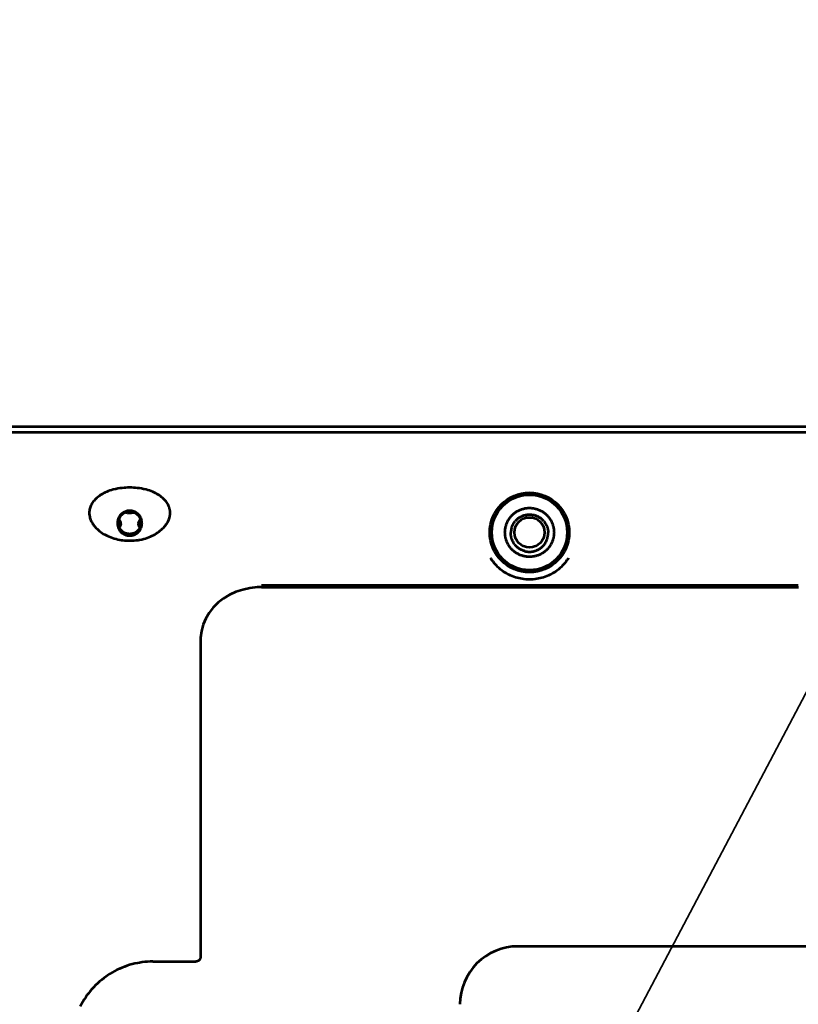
# Model space of a CAD drawing. Header units: millimetres. Extents: x 0 to 820, y 0 to 1200.
# Tile 39 of 81: x 246 to 313, y 713 to 798. Entities that reach past the tile are written whole.
import ezdxf

# ---------------------------------------------------------------- set-up
doc = ezdxf.new("R2010")
doc.units = ezdxf.units.MM
doc.header["$MEASUREMENT"] = 0
doc.layers.add('Layer 1', color=7, linetype='Continuous', lineweight=0)

# ---------------------------------------------------------------- blocks, each defined once
blk = doc.blocks.new('Block_3')
at = {"layer": 'Layer 1', "color": 18, "lineweight": 53, "true_color": 0x010101}
for p, q in [((596.49, 762.66), (70.99, 762.66)), ((312.938, 749.457), (266.61, 749.457)), ((266.622, 749.317), (312.947, 749.317)), ((261.351, 744.634), (261.35, 717.43)), ((261.35, 743.66), (261.35, 740.673)), ((261.35, 740.673), (261.35, 722.437)), ((257.24, 717.031), (260.95, 717.031))]:
    blk.add_line(p, q, dxfattribs=at)
for points in [[(258.66, 756.192), (258.63, 756.277), (258.593, 756.361), (258.551, 756.445), (258.503, 756.529), (258.449, 756.612), (258.388, 756.695), (258.321, 756.777), (258.248, 756.859), (258.167, 756.939), (258.081, 757.018), (257.987, 757.096), (257.887, 757.172), (257.781, 757.245), (257.669, 757.316), (257.551, 757.383), (257.475, 757.424), (257.35, 757.486), (257.222, 757.542), (257.089, 757.595), (256.951, 757.644), (256.806, 757.689), (256.655, 757.731), (256.495, 757.77), (256.439, 757.782), (256.264, 757.816), (256.087, 757.845), (255.909, 757.869), (255.729, 757.887), (255.601, 757.896), (255.42, 757.905), (255.239, 757.907), (255.058, 757.905), (254.877, 757.896), (254.749, 757.887), (254.57, 757.869), (254.391, 757.845), (254.215, 757.816), (254.04, 757.782), (253.985, 757.77), (253.825, 757.731), (253.673, 757.689), (253.529, 757.644), (253.39, 757.595), (253.257, 757.542), (253.129, 757.485), (253.005, 757.424), (252.928, 757.383), (252.81, 757.316), (252.698, 757.245), (252.592, 757.171), (252.492, 757.095), (252.398, 757.018), (252.312, 756.939), (252.232, 756.858), (252.158, 756.777), (252.091, 756.695), (252.03, 756.612), (251.976, 756.529), (251.928, 756.445), (251.886, 756.361), (251.85, 756.277), (251.819, 756.192)], [(251.819, 756.192), (251.794, 756.105), (251.774, 756.014), (251.76, 755.921), (251.752, 755.826), (251.749, 755.729), (251.753, 755.63), (251.762, 755.532), (251.766, 755.498), (251.784, 755.4), (251.807, 755.305), (251.835, 755.211), (251.87, 755.118), (251.911, 755.024), (251.959, 754.93), (252.013, 754.837), (252.075, 754.743), (252.142, 754.65), (252.218, 754.556), (252.3, 754.464), (252.326, 754.437), (252.417, 754.346), (252.514, 754.258), (252.616, 754.172), (252.725, 754.09), (252.839, 754.01), (252.959, 753.934), (253.085, 753.861), (253.217, 753.791), (253.313, 753.745), (253.455, 753.681), (253.601, 753.622), (253.751, 753.568), (253.904, 753.52), (254.06, 753.477), (254.219, 753.439), (254.38, 753.406), (254.544, 753.38), (254.614, 753.37), (254.781, 753.351), (254.95, 753.339), (255.121, 753.332), (255.292, 753.331), (255.464, 753.336), (255.637, 753.347), (255.809, 753.364), (255.981, 753.387), (256.018, 753.393), (256.127, 753.411), (256.289, 753.444), (256.445, 753.481), (256.596, 753.523), (256.743, 753.57), (256.886, 753.622), (257.025, 753.679), (257.161, 753.74), (257.295, 753.808), (257.406, 753.868), (257.533, 753.945), (257.655, 754.025), (257.771, 754.108), (257.881, 754.194), (257.985, 754.282), (258.082, 754.372), (258.172, 754.464), (258.255, 754.556), (258.331, 754.649), (258.4, 754.743), (258.462, 754.837), (258.517, 754.931), (258.566, 755.026), (258.609, 755.12), (258.644, 755.215), (258.674, 755.31), (258.697, 755.405)], [(255.244, 755.915), (255.208, 755.914), (255.171, 755.912), (255.134, 755.909), (255.097, 755.904), (255.059, 755.898), (255.021, 755.89), (254.984, 755.881), (254.946, 755.87), (254.908, 755.858), (254.871, 755.845), (254.834, 755.83), (254.825, 755.827), (254.789, 755.81), (254.753, 755.792), (254.718, 755.774), (254.684, 755.754), (254.65, 755.732), (254.618, 755.71), (254.587, 755.687), (254.556, 755.663), (254.527, 755.638), (254.5, 755.612), (254.473, 755.586), (254.447, 755.558), (254.423, 755.531), (254.4, 755.501), (254.377, 755.471), (254.356, 755.44), (254.335, 755.408), (254.316, 755.375), (254.298, 755.34), (254.281, 755.305), (254.265, 755.27), (254.25, 755.234), (254.237, 755.197), (254.225, 755.16), (254.214, 755.122), (254.214, 755.121), (254.205, 755.083), (254.197, 755.045), (254.19, 755.007), (254.186, 754.969), (254.182, 754.93)], [(255.182, 755.836), (255.147, 755.833), (255.112, 755.829), (255.076, 755.823), (255.04, 755.816), (255.004, 755.808), (254.968, 755.798), (254.932, 755.787), (254.896, 755.774), (254.86, 755.76), (254.825, 755.744), (254.81, 755.737), (254.776, 755.72), (254.742, 755.701), (254.709, 755.681), (254.676, 755.66), (254.645, 755.638), (254.615, 755.615), (254.586, 755.592), (254.558, 755.567), (254.531, 755.542), (254.506, 755.516), (254.482, 755.489), (254.459, 755.462), (254.437, 755.434), (254.417, 755.405), (254.398, 755.376), (254.38, 755.345), (254.363, 755.313), (254.346, 755.28), (254.331, 755.246), (254.316, 755.211), (254.303, 755.175), (254.291, 755.137), (254.28, 755.099), (254.271, 755.06), (254.262, 755.02), (254.255, 754.979), (254.249, 754.937), (254.244, 754.895), (254.241, 754.852), (254.24, 754.838)], [(256.24, 754.837), (256.239, 754.847), (256.235, 754.891), (256.23, 754.934), (256.224, 754.977), (256.216, 755.018), (256.208, 755.059), (256.198, 755.099), (256.187, 755.138), (256.174, 755.175), (256.161, 755.212), (256.146, 755.248), (256.131, 755.282), (256.115, 755.315), (256.097, 755.347), (256.079, 755.378), (256.06, 755.408), (256.04, 755.436), (256.019, 755.464), (255.997, 755.49), (255.974, 755.516), (255.949, 755.542), (255.922, 755.566), (255.895, 755.59), (255.866, 755.614), (255.836, 755.636), (255.805, 755.658), (255.773, 755.678), (255.74, 755.698), (255.706, 755.717), (255.671, 755.734), (255.635, 755.75), (255.599, 755.765), (255.584, 755.771), (255.547, 755.784), (255.51, 755.796), (255.473, 755.805), (255.436, 755.814), (255.398, 755.822), (255.361, 755.828), (255.324, 755.832), (255.288, 755.835), (255.252, 755.836), (255.217, 755.837), (255.182, 755.835)], [(256.297, 754.93), (256.294, 754.968), (256.289, 755.007), (256.283, 755.045), (256.274, 755.083), (256.266, 755.119), (256.255, 755.156), (256.243, 755.194), (256.23, 755.231), (256.216, 755.267), (256.2, 755.302), (256.183, 755.337), (256.165, 755.371), (256.146, 755.405), (256.126, 755.437), (256.104, 755.468), (256.082, 755.498), (256.059, 755.528), (256.034, 755.556), (256.009, 755.583), (255.982, 755.61), (255.954, 755.636), (255.926, 755.661), (255.895, 755.685), (255.864, 755.708), (255.832, 755.73), (255.799, 755.752), (255.764, 755.772), (255.729, 755.791), (255.694, 755.809), (255.657, 755.825), (255.654, 755.826), (255.617, 755.842), (255.58, 755.855), (255.542, 755.868), (255.505, 755.879), (255.467, 755.888), (255.43, 755.896), (255.392, 755.903), (255.354, 755.908), (255.317, 755.911), (255.281, 755.914), (255.244, 755.915)], [(258.697, 755.405), (258.706, 755.449), (258.714, 755.494), (258.72, 755.54), (258.725, 755.586), (258.728, 755.633), (258.731, 755.68), (258.731, 755.727), (258.731, 755.739), (258.73, 755.786), (258.728, 755.833), (258.724, 755.88), (258.719, 755.926), (258.712, 755.972), (258.704, 756.017), (258.695, 756.062), (258.685, 756.106), (258.673, 756.149), (258.66, 756.192)], [(287.625, 754.042), (287.627, 754.113), (287.632, 754.185), (287.64, 754.257), (287.65, 754.33), (287.662, 754.402), (287.676, 754.475), (287.678, 754.48), (287.695, 754.553), (287.715, 754.624), (287.736, 754.695), (287.761, 754.765), (287.787, 754.834), (287.815, 754.901), (287.846, 754.968), (287.878, 755.033), (287.912, 755.096), (287.948, 755.158), (287.986, 755.218), (288.025, 755.276), (288.066, 755.332), (288.109, 755.387), (288.152, 755.439), (288.197, 755.489), (288.244, 755.538), (288.292, 755.584), (288.342, 755.629), (288.395, 755.673), (288.449, 755.716), (288.505, 755.756), (288.564, 755.796), (288.624, 755.833), (288.685, 755.869), (288.749, 755.904), (288.814, 755.936), (288.88, 755.966), (288.948, 755.995), (289.017, 756.021), (289.087, 756.045), (289.157, 756.067), (289.229, 756.087), (289.301, 756.104), (289.307, 756.105), (289.379, 756.12), (289.452, 756.132), (289.524, 756.142), (289.597, 756.149), (289.668, 756.154), (289.739, 756.157)], [(289.74, 756.157), (289.811, 756.154), (289.883, 756.149), (289.955, 756.142), (290.027, 756.132), (290.1, 756.12), (290.172, 756.105), (290.178, 756.104), (290.25, 756.086), (290.322, 756.067), (290.393, 756.045), (290.462, 756.021), (290.531, 755.995), (290.599, 755.966), (290.666, 755.936), (290.731, 755.903), (290.794, 755.869), (290.856, 755.834), (290.916, 755.796), (290.974, 755.756), (291.03, 755.715), (291.084, 755.673), (291.137, 755.629), (291.187, 755.584), (291.235, 755.538), (291.282, 755.489), (291.327, 755.439), (291.37, 755.387), (291.413, 755.333), (291.454, 755.276), (291.493, 755.218), (291.531, 755.158), (291.567, 755.096), (291.601, 755.033), (291.634, 754.968), (291.664, 754.902), (291.692, 754.834), (291.719, 754.765), (291.743, 754.695), (291.765, 754.624), (291.784, 754.553), (291.802, 754.481), (291.803, 754.475), (291.817, 754.402), (291.83, 754.33), (291.84, 754.257), (291.847, 754.185), (291.852, 754.113), (291.854, 754.042)], [(288.192, 754.426), (288.206, 754.471), (288.221, 754.515), (288.237, 754.56), (288.255, 754.604), (288.274, 754.648), (288.295, 754.691), (288.317, 754.734), (288.323, 754.744), (288.346, 754.786), (288.371, 754.828), (288.396, 754.868), (288.423, 754.907), (288.451, 754.945), (288.479, 754.983), (288.509, 755.019)], [(288.728, 755.232), (288.737, 755.24), (288.775, 755.269), (288.814, 755.297), (288.852, 755.324), (288.892, 755.349), (288.932, 755.373), (288.973, 755.395), (289.014, 755.417), (289.057, 755.438), (289.101, 755.457), (289.145, 755.475), (289.19, 755.492), (289.236, 755.508), (289.282, 755.522), (289.317, 755.532), (289.364, 755.544), (289.411, 755.555), (289.458, 755.564), (289.506, 755.572), (289.553, 755.579), (289.6, 755.583), (289.647, 755.587), (289.693, 755.589), (289.74, 755.59)], [(289.74, 755.59), (289.787, 755.589), (289.834, 755.587), (289.881, 755.583), (289.929, 755.578), (289.976, 755.572), (290.023, 755.564), (290.024, 755.564), (290.072, 755.555), (290.118, 755.545), (290.165, 755.533), (290.21, 755.52), (290.255, 755.505)], [(290.255, 755.505), (290.299, 755.489), (290.343, 755.472), (290.387, 755.454), (290.431, 755.434), (290.474, 755.413), (290.516, 755.39), (290.557, 755.367), (290.597, 755.342), (290.638, 755.316), (290.677, 755.289), (290.715, 755.261), (290.752, 755.232)], [(290.97, 755.019), (290.997, 754.986), (291.026, 754.949), (291.054, 754.911), (291.08, 754.872), (291.106, 754.833), (291.13, 754.793), (291.153, 754.752), (291.175, 754.71), (291.195, 754.668), (291.215, 754.624), (291.234, 754.58), (291.251, 754.535), (291.266, 754.49), (291.281, 754.444), (291.289, 754.415), (291.302, 754.369), (291.312, 754.322), (291.322, 754.275), (291.33, 754.228), (291.337, 754.181), (291.342, 754.135), (291.346, 754.088), (291.348, 754.042)], [(254.182, 754.93), (254.18, 754.894), (254.179, 754.853), (254.179, 754.812), (254.181, 754.771), (254.184, 754.731), (254.189, 754.69), (254.195, 754.65), (254.202, 754.611), (254.211, 754.572), (254.221, 754.533), (254.232, 754.495), (254.244, 754.459), (254.258, 754.422), (254.272, 754.387), (254.288, 754.353), (254.305, 754.319), (254.324, 754.287), (254.343, 754.255), (254.363, 754.224), (254.385, 754.193), (254.409, 754.162), (254.433, 754.133), (254.459, 754.105), (254.486, 754.077), (254.513, 754.049), (254.537, 754.028), (254.566, 754.003), (254.597, 753.98), (254.628, 753.957), (254.659, 753.936), (254.691, 753.915), (254.724, 753.897), (254.757, 753.879), (254.79, 753.864), (254.824, 753.849), (254.857, 753.836)], [(256.24, 754.903), (256.239, 754.862), (256.236, 754.821), (256.231, 754.781), (256.225, 754.739), (256.217, 754.698), (256.207, 754.656), (256.196, 754.615), (256.182, 754.574), (256.176, 754.559), (256.161, 754.519), (256.143, 754.479), (256.124, 754.44), (256.103, 754.402), (256.081, 754.366), (256.058, 754.33), (256.033, 754.296), (256.007, 754.263), (255.98, 754.232), (255.952, 754.202), (255.923, 754.173), (255.893, 754.146), (255.861, 754.12), (255.827, 754.094), (255.793, 754.071), (255.757, 754.048), (255.72, 754.027), (255.683, 754.008), (255.644, 753.99), (255.604, 753.973), (255.571, 753.961), (255.53, 753.947), (255.489, 753.936), (255.448, 753.926), (255.406, 753.918), (255.364, 753.912), (255.322, 753.907), (255.281, 753.905), (255.239, 753.904), (255.198, 753.905), (255.157, 753.907), (255.115, 753.912), (255.073, 753.918), (255.031, 753.926), (254.99, 753.936), (254.949, 753.948), (254.908, 753.961), (254.875, 753.973), (254.835, 753.99), (254.796, 754.008), (254.759, 754.027), (254.722, 754.048), (254.686, 754.071), (254.652, 754.094), (254.618, 754.12), (254.586, 754.146), (254.556, 754.173), (254.527, 754.202), (254.499, 754.232), (254.472, 754.263), (254.446, 754.296), (254.421, 754.33), (254.398, 754.366), (254.376, 754.403), (254.355, 754.44), (254.336, 754.479), (254.319, 754.519), (254.303, 754.559), (254.298, 754.574), (254.284, 754.615), (254.272, 754.656), (254.262, 754.698), (254.254, 754.739), (254.248, 754.781), (254.243, 754.821), (254.24, 754.862), (254.24, 754.903)], [(255.584, 753.823), (255.619, 753.835), (255.653, 753.848), (255.687, 753.863), (255.721, 753.879), (255.754, 753.897), (255.787, 753.916), (255.82, 753.936), (255.852, 753.958), (255.883, 753.98), (255.896, 753.99), (255.926, 754.015), (255.955, 754.04), (255.983, 754.067), (256.011, 754.094), (256.037, 754.122), (256.062, 754.151), (256.085, 754.181), (256.108, 754.211), (256.129, 754.242), (256.148, 754.273), (256.166, 754.305), (256.184, 754.339), (256.2, 754.372), (256.215, 754.407), (256.23, 754.443), (256.242, 754.48), (256.254, 754.517), (256.265, 754.555), (256.274, 754.594), (256.281, 754.633), (256.288, 754.673), (256.293, 754.713), (256.297, 754.754), (256.299, 754.795), (256.301, 754.836), (256.3, 754.877), (256.298, 754.918), (256.297, 754.93)], [(254.857, 753.836), (254.871, 753.831), (254.908, 753.819), (254.946, 753.808), (254.984, 753.799), (255.022, 753.79), (255.061, 753.784), (255.1, 753.778), (255.139, 753.774), (255.179, 753.771), (255.22, 753.77), (255.26, 753.77), (255.273, 753.77), (255.313, 753.772), (255.353, 753.776), (255.393, 753.78), (255.432, 753.786), (255.471, 753.794), (255.51, 753.802), (255.547, 753.812), (255.584, 753.824)], [(289.74, 751.927), (289.668, 751.93), (289.596, 751.935), (289.524, 751.942), (289.452, 751.952), (289.379, 751.964), (289.307, 751.979), (289.301, 751.98), (289.229, 751.997), (289.158, 752.017), (289.087, 752.039), (289.017, 752.063), (288.948, 752.089), (288.88, 752.118), (288.814, 752.148), (288.749, 752.181), (288.685, 752.214), (288.623, 752.25), (288.563, 752.288), (288.505, 752.328), (288.449, 752.369), (288.395, 752.411), (288.342, 752.455), (288.292, 752.5), (288.244, 752.546), (288.198, 752.595), (288.152, 752.645), (288.109, 752.697), (288.066, 752.751), (288.025, 752.808), (287.986, 752.866), (287.948, 752.926), (287.912, 752.988), (287.878, 753.051), (287.846, 753.116), (287.815, 753.182), (287.787, 753.25), (287.76, 753.319), (287.737, 753.389), (287.715, 753.46), (287.695, 753.531), (287.678, 753.603), (287.677, 753.609), (287.662, 753.682), (287.649, 753.754), (287.64, 753.827), (287.632, 753.899), (287.627, 753.971), (287.625, 754.042)], [(288.457, 753.013), (288.452, 753.021), (288.423, 753.059), (288.397, 753.098), (288.371, 753.138), (288.347, 753.178), (288.324, 753.219), (288.302, 753.261), (288.282, 753.303), (288.263, 753.346), (288.245, 753.39), (288.228, 753.434), (288.212, 753.479), (288.198, 753.525), (288.185, 753.571), (288.173, 753.618), (288.173, 753.618), (288.163, 753.666), (288.154, 753.713), (288.146, 753.76), (288.14, 753.808), (288.136, 753.855), (288.132, 753.902), (288.131, 753.949), (288.13, 753.996), (288.131, 754.042)], [(291.855, 754.042), (291.852, 753.971), (291.847, 753.899), (291.84, 753.827), (291.83, 753.754), (291.817, 753.682), (291.803, 753.609), (291.801, 753.603), (291.784, 753.532), (291.765, 753.46), (291.742, 753.389), (291.718, 753.319), (291.692, 753.25), (291.664, 753.182), (291.633, 753.116), (291.601, 753.051), (291.567, 752.988), (291.531, 752.926), (291.493, 752.866), (291.454, 752.808), (291.413, 752.751), (291.371, 752.697), (291.327, 752.645), (291.282, 752.595), (291.235, 752.546), (291.187, 752.5), (291.137, 752.455), (291.085, 752.411), (291.03, 752.368), (290.974, 752.327), (290.916, 752.288), (290.856, 752.251), (290.794, 752.215), (290.73, 752.18), (290.665, 752.148), (290.599, 752.118), (290.531, 752.089), (290.463, 752.063), (290.392, 752.039), (290.322, 752.017), (290.25, 751.997), (290.178, 751.98), (290.172, 751.979), (290.1, 751.964), (290.027, 751.952), (289.955, 751.942), (289.883, 751.934), (289.811, 751.93), (289.74, 751.927)], [(291.022, 753.013), (291.028, 753.02), (291.056, 753.059), (291.083, 753.098), (291.108, 753.138), (291.132, 753.178), (291.155, 753.219), (291.177, 753.261), (291.197, 753.303), (291.216, 753.346), (291.235, 753.389), (291.251, 753.434), (291.267, 753.479), (291.281, 753.525), (291.294, 753.571), (291.306, 753.618), (291.306, 753.619), (291.316, 753.666), (291.325, 753.713), (291.333, 753.76), (291.339, 753.808), (291.344, 753.855), (291.347, 753.902), (291.349, 753.949), (291.349, 753.996), (291.348, 754.042)], [(289.328, 752.431), (289.323, 752.432), (289.278, 752.445), (289.232, 752.459), (289.187, 752.475), (289.143, 752.492), (289.1, 752.51), (289.056, 752.53), (289.013, 752.55), (288.971, 752.573), (288.929, 752.596), (288.909, 752.608), (288.868, 752.633), (288.829, 752.66), (288.789, 752.687), (288.752, 752.716), (288.715, 752.745), (288.679, 752.776)], [(290.151, 752.431), (290.156, 752.432), (290.201, 752.445), (290.247, 752.459), (290.292, 752.475), (290.336, 752.492), (290.38, 752.51), (290.423, 752.529), (290.466, 752.55), (290.508, 752.572), (290.55, 752.596), (290.57, 752.608), (290.611, 752.633), (290.651, 752.66), (290.69, 752.687), (290.728, 752.716), (290.764, 752.745), (290.8, 752.776)], [(293.105, 751.826), (293.065, 751.766), (292.974, 751.638), (292.879, 751.513), (292.781, 751.393), (292.678, 751.276), (292.572, 751.164), (292.463, 751.057), (292.351, 750.954), (292.236, 750.857), (292.119, 750.765), (292, 750.679), (291.879, 750.597), (291.757, 750.522), (291.632, 750.451), (291.504, 750.385), (291.372, 750.323), (291.237, 750.266), (291.099, 750.214), (290.958, 750.166), (290.815, 750.124), (290.671, 750.087), (290.524, 750.056), (290.376, 750.029), (290.227, 750.008), (290.19, 750.004), (290.04, 749.99), (289.89, 749.982), (289.739, 749.979), (289.589, 749.982), (289.439, 749.99), (289.289, 750.004), (289.251, 750.009), (289.101, 750.029), (288.954, 750.056), (288.807, 750.088), (288.663, 750.125), (288.52, 750.167), (288.38, 750.214), (288.242, 750.267), (288.108, 750.323), (287.976, 750.385), (287.848, 750.451), (287.724, 750.522), (287.602, 750.597), (287.482, 750.679), (287.363, 750.765), (287.246, 750.857), (287.132, 750.955), (287.019, 751.058), (286.909, 751.166), (286.801, 751.28), (286.697, 751.398), (286.596, 751.521), (286.499, 751.648), (286.406, 751.779), (286.375, 751.826)], [(266.622, 749.317), (266.246, 749.306), (265.614, 749.236), (264.998, 749.103), (264.408, 748.909), (263.851, 748.657), (263.334, 748.348), (262.865, 747.984), (262.451, 747.572), (262.096, 747.114), (261.807, 746.617), (261.586, 746.087), (261.437, 745.53), (261.361, 744.953), (261.35, 744.637)], [(257.24, 717.031), (257.007, 717.027), (256.774, 717.015), (256.54, 716.996), (256.306, 716.968), (256.073, 716.932), (255.916, 716.904), (255.684, 716.855), (255.455, 716.799), (255.228, 716.735), (255.003, 716.664), (254.783, 716.585), (254.566, 716.5), (254.352, 716.407), (254.14, 716.307), (253.932, 716.199), (253.727, 716.085), (253.526, 715.963), (253.328, 715.835), (253.195, 715.742), (253.005, 715.603), (252.82, 715.457), (252.64, 715.305), (252.466, 715.148), (252.298, 714.985), (252.135, 714.817), (251.978, 714.643), (251.826, 714.463), (251.68, 714.279), (251.582, 714.147), (251.447, 713.954), (251.319, 713.757), (251.197, 713.555), (251.082, 713.35), (250.975, 713.142)], [(261.35, 717.431), (261.349, 717.408), (261.347, 717.385), (261.343, 717.361), (261.338, 717.338), (261.332, 717.315), (261.33, 717.308), (261.322, 717.286), (261.313, 717.263), (261.302, 717.242), (261.29, 717.221), (261.277, 717.201), (261.263, 717.182), (261.248, 717.165), (261.233, 717.148), (261.216, 717.132), (261.199, 717.118), (261.18, 717.104), (261.16, 717.091), (261.139, 717.079), (261.118, 717.069), (261.095, 717.059), (261.073, 717.051), (261.066, 717.049), (261.043, 717.042), (261.02, 717.038), (260.996, 717.034), (260.973, 717.032), (260.95, 717.031)]]:
    blk.add_lwpolyline(points, dxfattribs=at)
for points in [[(293.173, 754.042), (293.173, 755.938), (291.636, 757.475), (289.74, 757.475), (287.843, 757.475), (286.306, 755.938), (286.306, 754.042), (286.306, 752.146), (287.843, 750.609), (289.74, 750.609), (291.636, 750.609), (293.173, 752.146), (293.173, 754.042)], [(292.99, 754.042), (292.99, 755.837), (291.534, 757.292), (289.739, 757.292), (287.945, 757.292), (286.49, 755.837), (286.49, 754.042), (286.49, 752.247), (287.945, 750.792), (289.739, 750.792), (291.534, 750.792), (292.99, 752.247), (292.99, 754.042)], [(291.04, 754.042), (291.04, 754.76), (290.457, 755.342), (289.74, 755.342), (289.022, 755.342), (288.44, 754.76), (288.44, 754.042), (288.44, 753.324), (289.022, 752.742), (289.74, 752.742), (290.457, 752.742), (291.04, 753.324), (291.04, 754.042)]]:
    blk.add_open_spline(points, degree=3, knots=[0, 0, 0, 0, 1, 1, 1, 2, 2, 2, 3, 3, 3, 4, 4, 4, 4], dxfattribs=at)
for points in [[(288.728, 755.232), (288.648, 755.168), (288.575, 755.097), (288.509, 755.019)], [(290.97, 755.019), (290.904, 755.097), (290.831, 755.168), (290.752, 755.232)], [(288.192, 754.426), (288.156, 754.301), (288.136, 754.172), (288.131, 754.042)], [(288.457, 753.013), (288.523, 752.927), (288.597, 752.847), (288.679, 752.776)], [(289.328, 752.431), (289.462, 752.396), (289.601, 752.378), (289.74, 752.378)], [(289.74, 752.378), (289.879, 752.378), (290.017, 752.396), (290.151, 752.431)], [(290.8, 752.776), (290.882, 752.847), (290.957, 752.927), (291.022, 753.013)]]:
    blk.add_open_spline(points, degree=3, dxfattribs=at)
blk = doc.blocks.new('Block_33')
at = {"layer": 'Layer 1', "color": 250, "lineweight": 35, "true_color": 0x1d1d1b}
blk.add_line((293.699, 702.479), (344.187, 798.265), dxfattribs=at)
at = {"layer": 'Layer 1', "color": 18, "lineweight": 53, "true_color": 0x010101}
for p, q in [((70.94, 763.177), (596.54, 763.177)), ((254.464, 754.867), (254.463, 754.868)), ((254.47, 754.793), (254.47, 754.792)), ((255.997, 754.788), (255.997, 754.789)), ((378.74, 718.342), (288.74, 718.342))]:
    blk.add_line(p, q, dxfattribs=at)
for points in [[(254.296, 755.162), (254.3, 755.158), (254.322, 755.136), (254.342, 755.115), (254.36, 755.092), (254.378, 755.069), (254.393, 755.046), (254.407, 755.023), (254.412, 755.014), (254.424, 754.991), (254.435, 754.966), (254.444, 754.942), (254.452, 754.918), (254.458, 754.894), (254.463, 754.869)], [(255.62, 755.756), (255.577, 755.745), (255.533, 755.737), (255.488, 755.728), (255.442, 755.722), (255.432, 755.721), (255.386, 755.716), (255.339, 755.712), (255.315, 755.711), (255.267, 755.709), (255.22, 755.709), (255.173, 755.71), (255.126, 755.713), (255.08, 755.717), (255.033, 755.722), (254.988, 755.729), (254.943, 755.737), (254.898, 755.746), (254.855, 755.757)], [(256.004, 754.864), (256.008, 754.889), (256.015, 754.913), (256.023, 754.937), (256.032, 754.961), (256.043, 754.986), (256.055, 755.009), (256.063, 755.023), (256.078, 755.046), (256.093, 755.069), (256.111, 755.092), (256.129, 755.114), (256.15, 755.136), (256.172, 755.158), (256.181, 755.166)], [(254.445, 754.8), (254.436, 754.775), (254.432, 754.765), (254.421, 754.741), (254.414, 754.726), (254.401, 754.702), (254.387, 754.68), (254.372, 754.657), (254.356, 754.636), (254.339, 754.615), (254.321, 754.595), (254.303, 754.575)], [(254.47, 754.792), (254.469, 754.767), (254.467, 754.743), (254.463, 754.718), (254.458, 754.693), (254.452, 754.668), (254.444, 754.643), (254.437, 754.625), (254.427, 754.6), (254.415, 754.576), (254.402, 754.552), (254.387, 754.528), (254.371, 754.504), (254.353, 754.48), (254.343, 754.467)], [(256.129, 754.455), (256.116, 754.472), (256.098, 754.495), (256.081, 754.519), (256.066, 754.543), (256.053, 754.568), (256.041, 754.592), (256.03, 754.616), (256.022, 754.639), (256.014, 754.663), (256.008, 754.689), (256.003, 754.714), (255.999, 754.738), (255.997, 754.763), (255.997, 754.787)], [(256.171, 754.561), (256.158, 754.574), (256.139, 754.595), (256.121, 754.616), (256.113, 754.627), (256.096, 754.65), (256.08, 754.672), (256.066, 754.697), (256.052, 754.721), (256.04, 754.746), (256.03, 754.77), (256.021, 754.795)]]:
    blk.add_lwpolyline(points, dxfattribs=at)
for points in [[(254.445, 754.8), (254.453, 754.822), (254.459, 754.846), (254.463, 754.869)], [(254.47, 754.793), (254.47, 754.818), (254.468, 754.842), (254.464, 754.867)], [(256.004, 754.864), (255.999, 754.84), (255.997, 754.814), (255.996, 754.789)], [(256.003, 754.864), (256.008, 754.841), (256.013, 754.818), (256.021, 754.795)], [(288.74, 718.342), (287.414, 718.342), (286.142, 717.815), (285.204, 716.878)], [(285.204, 716.878), (284.266, 715.94), (283.74, 714.668), (283.74, 713.342)]]:
    blk.add_open_spline(points, degree=3, dxfattribs=at)

msp = doc.modelspace()

# ---------------------------------------------------------------- block references
at = {"layer": 'Layer 1'}
for name in ['Block_3', 'Block_33']:
    msp.add_blockref(name, (0, 0), dxfattribs=at)

doc.saveas('drawing.dxf')
